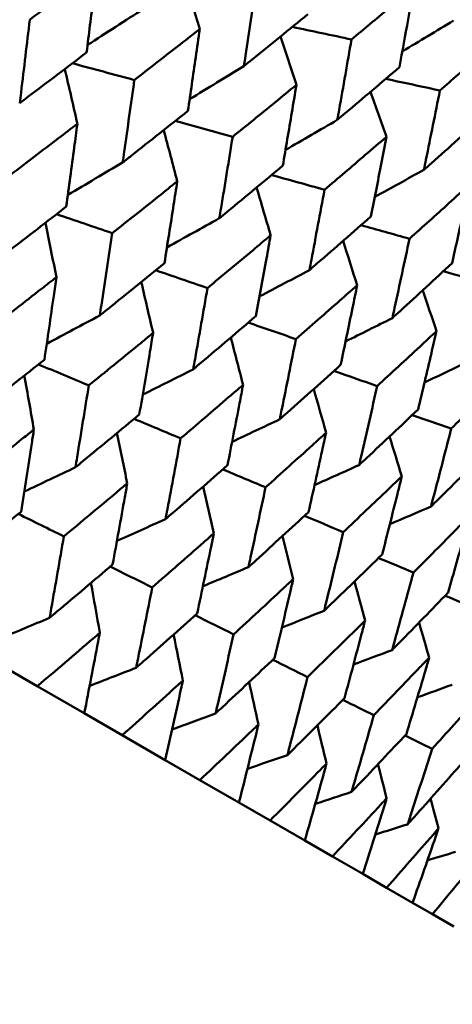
# Model space of a CAD drawing. Header units: millimetres. Extents: x 188 to 1913, y 148 to 2839.
# Tile 27 of 211: x 671.89 to 675.22, y 304.94 to 312.54. Entities that reach past the tile are written whole.
import ezdxf

# ---------------------------------------------------------------- set-up
doc = ezdxf.new("R2010")
doc.units = ezdxf.units.MM
doc.header["$LTSCALE"] = 10
doc.layers.add('Widoczne (ISO)', color=7, linetype='Continuous', lineweight=50)

msp = doc.modelspace()

# ---------------------------------------------------------------- linework, layer by layer
at = {"layer": 'Widoczne (ISO)'}
for p, q in [((672.0248, 307.3966), (671.7074, 307.5799)), ((672.0248, 307.3966), (672.3866, 307.1877)), ((672.6793, 307.0188), (672.3866, 307.1877)), ((672.6793, 307.0188), (673.0111, 306.8272)), ((673.2779, 306.6732), (673.0111, 306.8272)), ((673.2779, 306.6732), (673.5784, 306.4997)), ((673.8183, 306.3612), (673.5784, 306.4997)), ((673.8183, 306.3612), (674.0863, 306.2064)), ((674.2983, 306.084), (674.0863, 306.2064)), ((674.2983, 306.084), (674.5327, 305.9487)), ((674.716, 305.8429), (674.5327, 305.9487)), ((674.716, 305.8429), (674.916, 305.7274)), ((675.0698, 305.6386), (674.916, 305.7274)), ((675.0698, 305.6386), (675.2345, 305.5435))]:
    msp.add_line(p, q, dxfattribs=at)
msp.add_circle((644.0056, 290.0498), 50, dxfattribs=at)
for points, knots in [([(672.4832, 312.9219), (672.4244, 312.8778), (672.3654, 312.8337), (672.1934, 312.7051), (672.0801, 312.6207), (671.9666, 312.5365)], [0.03825175, 0.03825175, 0.03825175, 0.03825175, 0.06160817, 0.06160817, 0.10638617, 0.10638617, 0.10638617, 0.10638617]), ([(672.4044, 312.2837), (672.4221, 312.4233), (672.4394, 312.563), (672.4655, 312.7759), (672.4744, 312.8489), (672.4832, 312.9219)], [0.01681985, 0.01681985, 0.01681985, 0.01681985, 0.06159108, 0.06159108, 0.08495433, 0.08495433, 0.08495433, 0.08495433]), ([(673.7124, 312.8073), (673.6851, 312.6242), (673.6573, 312.4414), (673.6249, 312.2322), (673.6207, 312.2054), (673.6166, 312.1787)], [0.02530969, 0.02530969, 0.02530969, 0.02530969, 0.08465152, 0.08465152, 0.09334823, 0.09334823, 0.09334823, 0.09334823]), ([(674.926, 312.7849), (674.8621, 312.7313), (674.7981, 312.6776), (674.638, 312.5439), (674.5419, 312.4639), (674.4456, 312.384)], [0.03448054, 0.03448054, 0.03448054, 0.03448054, 0.06157222, 0.06157222, 0.10209717, 0.10209717, 0.10209717, 0.10209717]), ([(674.8152, 312.1706), (674.8378, 312.2931), (674.86, 312.4157), (674.8968, 312.6206), (674.9115, 312.7027), (674.926, 312.7849)], [0.02104899, 0.02104899, 0.02104899, 0.02104899, 0.0615671, 0.0615671, 0.08866561, 0.08866561, 0.08866561, 0.08866561]), ([(671.9666, 312.5365), (671.9446, 312.3494), (671.9222, 312.1625), (671.896, 311.9483), (671.8926, 311.9207), (671.8892, 311.8931)], [0.02053386, 0.02053386, 0.02053386, 0.02053386, 0.08016461, 0.08016461, 0.08898694, 0.08898694, 0.08898694, 0.08898694]), ([(673.6166, 312.1787), (673.6376, 312.1956), (673.6586, 312.2125), (673.8233, 312.3454), (673.9666, 312.4616), (674.1094, 312.5781)], [0.07597559, 0.07597559, 0.07597559, 0.07597559, 0.08464777, 0.08464777, 0.14401425, 0.14401425, 0.14401425, 0.14401425]), ([(673.2764, 312.464), (673.219, 312.419), (673.1615, 312.3741), (672.9936, 312.2431), (672.883, 312.1571), (672.7722, 312.0713)], [0.03825175, 0.03825175, 0.03825175, 0.03825175, 0.06160817, 0.06160817, 0.10638617, 0.10638617, 0.10638617, 0.10638617]), ([(673.185, 311.833), (673.2054, 311.971), (673.2256, 312.1091), (673.2558, 312.3196), (673.2662, 312.3918), (673.2764, 312.464)], [0.01681985, 0.01681985, 0.01681985, 0.01681985, 0.06159108, 0.06159108, 0.08495433, 0.08495433, 0.08495433, 0.08495433]), ([(674.4456, 312.384), (674.4143, 312.2032), (674.3825, 312.0227), (674.3456, 311.8161), (674.3409, 311.7896), (674.3361, 311.7632)], [0.02530969, 0.02530969, 0.02530969, 0.02530969, 0.08465152, 0.08465152, 0.09334823, 0.09334823, 0.09334823, 0.09334823]), ([(675.5929, 312.3999), (675.5309, 312.3451), (675.4688, 312.2904), (675.3136, 312.1539), (675.2203, 312.0722), (675.1268, 311.9907)], [0.03448054, 0.03448054, 0.03448054, 0.03448054, 0.06157222, 0.06157222, 0.10209717, 0.10209717, 0.10209717, 0.10209717]), ([(671.8892, 311.8931), (671.9114, 311.9098), (671.9335, 311.9265), (672.1057, 312.0564), (672.2553, 312.1699), (672.4044, 312.2837)], [0.07138254, 0.07138254, 0.07138254, 0.07138254, 0.08018544, 0.08018544, 0.13983561, 0.13983561, 0.13983561, 0.13983561]), ([(674.3361, 311.7632), (674.3566, 311.7805), (674.377, 311.7978), (674.5372, 311.9333), (674.6764, 312.0518), (674.8152, 312.1706)], [0.07597559, 0.07597559, 0.07597559, 0.07597559, 0.08464777, 0.08464777, 0.14401425, 0.14401425, 0.14401425, 0.14401425]), ([(672.7722, 312.0713), (672.7466, 311.8863), (672.7206, 311.7015), (672.6903, 311.4897), (672.6863, 311.4625), (672.6824, 311.4352)], [0.02053386, 0.02053386, 0.02053386, 0.02053386, 0.08016461, 0.08016461, 0.08898694, 0.08898694, 0.08898694, 0.08898694]), ([(674.0213, 312.0339), (673.9654, 311.9881), (673.9094, 311.9423), (673.7459, 311.8087), (673.6383, 311.7211), (673.5303, 311.6336)], [0.03825175, 0.03825175, 0.03825175, 0.03825175, 0.06160817, 0.06160817, 0.10638617, 0.10638617, 0.10638617, 0.10638617]), ([(673.9163, 311.4108), (673.9397, 311.547), (673.9629, 311.6834), (673.9976, 311.8913), (674.0095, 311.9626), (674.0213, 312.0339)], [0.01681985, 0.01681985, 0.01681985, 0.01681985, 0.06159108, 0.06159108, 0.08495433, 0.08495433, 0.08495433, 0.08495433]), ([(675.1268, 311.9907), (675.0914, 311.8123), (675.0555, 311.6342), (675.0137, 311.4303), (675.0084, 311.4043), (675.003, 311.3782)], [0.02530969, 0.02530969, 0.02530969, 0.02530969, 0.08465152, 0.08465152, 0.09334823, 0.09334823, 0.09334823, 0.09334823]), ([(672.6824, 311.4352), (672.704, 311.4522), (672.7256, 311.4692), (672.8936, 311.6015), (673.0395, 311.7171), (673.185, 311.833)], [0.07138254, 0.07138254, 0.07138254, 0.07138254, 0.08018544, 0.08018544, 0.13983561, 0.13983561, 0.13983561, 0.13983561]), ([(675.003, 311.3782), (675.0229, 311.3958), (675.0427, 311.4134), (675.198, 311.5517), (675.3331, 311.6727), (675.4677, 311.7939)], [0.07597559, 0.07597559, 0.07597559, 0.07597559, 0.08464777, 0.08464777, 0.14401425, 0.14401425, 0.14401425, 0.14401425]), ([(672.3336, 311.7333), (672.285, 311.6961), (672.2364, 311.6589), (672.0656, 311.5283), (671.9431, 311.4351), (671.8203, 311.342)], [0.04208868, 0.04208868, 0.04208868, 0.04208868, 0.06158988, 0.06158988, 0.11059803, 0.11059803, 0.11059803, 0.11059803]), ([(672.2479, 311.0951), (672.2687, 311.2471), (672.2893, 311.3991), (672.3176, 311.612), (672.3256, 311.6727), (672.3336, 311.7333)], [0.01259731, 0.01259731, 0.01259731, 0.01259731, 0.06159863, 0.06159863, 0.08110666, 0.08110666, 0.08110666, 0.08110666]), ([(673.5303, 311.6336), (673.5009, 311.4508), (673.4711, 311.2683), (673.4363, 311.059), (673.4318, 311.0321), (673.4273, 311.0051)], [0.02053386, 0.02053386, 0.02053386, 0.02053386, 0.08016461, 0.08016461, 0.08898694, 0.08898694, 0.08898694, 0.08898694]), ([(674.7148, 311.6335), (674.6606, 311.5867), (674.6062, 311.54), (674.4474, 311.4037), (674.3428, 311.3143), (674.2379, 311.2251)], [0.03825175, 0.03825175, 0.03825175, 0.03825175, 0.06160817, 0.06160817, 0.10638617, 0.10638617, 0.10638617, 0.10638617]), ([(674.5957, 311.0185), (674.6222, 311.153), (674.6485, 311.2876), (674.688, 311.4927), (674.7014, 311.5631), (674.7148, 311.6335)], [0.01681985, 0.01681985, 0.01681985, 0.01681985, 0.06159108, 0.06159108, 0.08495433, 0.08495433, 0.08495433, 0.08495433]), ([(673.4273, 311.0051), (673.4483, 311.0225), (673.4693, 311.0398), (673.6328, 311.1747), (673.7748, 311.2926), (673.9163, 311.4108)], [0.07138254, 0.07138254, 0.07138254, 0.07138254, 0.08018544, 0.08018544, 0.13983561, 0.13983561, 0.13983561, 0.13983561]), ([(673.103, 311.2891), (673.0557, 311.2512), (673.0083, 311.2133), (672.8418, 311.0802), (672.7223, 310.9852), (672.6026, 310.8904)], [0.04208868, 0.04208868, 0.04208868, 0.04208868, 0.06158988, 0.06158988, 0.11059803, 0.11059803, 0.11059803, 0.11059803]), ([(673.0042, 310.6585), (673.0282, 310.8086), (673.0518, 310.9589), (673.0845, 311.1692), (673.0938, 311.2292), (673.103, 311.2891)], [0.01259731, 0.01259731, 0.01259731, 0.01259731, 0.06159863, 0.06159863, 0.08110666, 0.08110666, 0.08110666, 0.08110666]), ([(675.3544, 311.2643), (675.3018, 311.2165), (675.2492, 311.1688), (675.0953, 311.0297), (674.9939, 310.9384), (674.8922, 310.8473)], [0.03825175, 0.03825175, 0.03825175, 0.03825175, 0.06160817, 0.06160817, 0.10638617, 0.10638617, 0.10638617, 0.10638617]), ([(675.2203, 310.6579), (675.2502, 310.7904), (675.2797, 310.9232), (675.3242, 311.1254), (675.3393, 311.1948), (675.3544, 311.2643)], [0.01681985, 0.01681985, 0.01681985, 0.01681985, 0.06159108, 0.06159108, 0.08495433, 0.08495433, 0.08495433, 0.08495433]), ([(674.2379, 311.2251), (674.2045, 311.0446), (674.1706, 310.8644), (674.1311, 310.6579), (674.126, 310.6313), (674.1208, 310.6047)], [0.02053386, 0.02053386, 0.02053386, 0.02053386, 0.08016461, 0.08016461, 0.08898694, 0.08898694, 0.08898694, 0.08898694]), ([(671.7368, 310.6997), (671.7585, 310.7164), (671.7801, 310.7331), (671.951, 310.8646), (672.0997, 310.9797), (672.2479, 311.0951)], [0.06686277, 0.06686277, 0.06686277, 0.06686277, 0.07557848, 0.07557848, 0.13558897, 0.13558897, 0.13558897, 0.13558897]), ([(674.1208, 310.6047), (674.1413, 310.6224), (674.1617, 310.6401), (674.3205, 310.7777), (674.4583, 310.898), (674.5957, 311.0185)], [0.07138254, 0.07138254, 0.07138254, 0.07138254, 0.08018544, 0.08018544, 0.13983561, 0.13983561, 0.13983561, 0.13983561]), ([(672.6026, 310.8904), (672.575, 310.7053), (672.5471, 310.5205), (672.5145, 310.3092), (672.5104, 310.2823), (672.5062, 310.2555)], [0.01556037, 0.01556037, 0.01556037, 0.01556037, 0.07555527, 0.07555527, 0.08428623, 0.08428623, 0.08428623, 0.08428623]), ([(673.8225, 310.8737), (673.7765, 310.835), (673.7305, 310.7963), (673.5686, 310.6606), (673.4524, 310.5637), (673.3359, 310.467)], [0.04208868, 0.04208868, 0.04208868, 0.04208868, 0.06158988, 0.06158988, 0.11059803, 0.11059803, 0.11059803, 0.11059803]), ([(673.7098, 310.2511), (673.7372, 310.3993), (673.7642, 310.5476), (673.8015, 310.7553), (673.812, 310.8145), (673.8225, 310.8737)], [0.01259731, 0.01259731, 0.01259731, 0.01259731, 0.06159863, 0.06159863, 0.08110666, 0.08110666, 0.08110666, 0.08110666]), ([(674.8922, 310.8473), (674.8545, 310.6693), (674.8163, 310.4916), (674.7719, 310.2879), (674.7662, 310.2617), (674.7604, 310.2354)], [0.02053386, 0.02053386, 0.02053386, 0.02053386, 0.08016461, 0.08016461, 0.08898694, 0.08898694, 0.08898694, 0.08898694]), ([(672.5062, 310.2555), (672.5273, 310.2725), (672.5484, 310.2895), (672.7149, 310.4235), (672.8598, 310.5409), (673.0042, 310.6585)], [0.06686277, 0.06686277, 0.06686277, 0.06686277, 0.07557848, 0.07557848, 0.13558897, 0.13558897, 0.13558897, 0.13558897]), ([(674.7604, 310.2354), (674.7802, 310.2535), (674.8, 310.2716), (674.9538, 310.4121), (675.0873, 310.5348), (675.2203, 310.6579)], [0.07138254, 0.07138254, 0.07138254, 0.07138254, 0.08018544, 0.08018544, 0.13983561, 0.13983561, 0.13983561, 0.13983561]), ([(672.1719, 310.551), (672.1337, 310.521), (672.0954, 310.491), (671.9261, 310.3587), (671.7949, 310.2566), (671.6633, 310.1547)], [0.04598621, 0.04598621, 0.04598621, 0.04598621, 0.06155279, 0.06155279, 0.11473062, 0.11473062, 0.11473062, 0.11473062]), ([(672.0795, 309.9144), (672.1038, 310.0782), (672.1277, 310.2423), (672.1582, 310.4547), (672.1651, 310.5028), (672.1719, 310.551)], [0.00838421, 0.00838421, 0.00838421, 0.00838421, 0.06155515, 0.06155515, 0.07712864, 0.07712864, 0.07712864, 0.07712864]), ([(674.4894, 310.4886), (674.4448, 310.4491), (674.4002, 310.4097), (674.2431, 310.2712), (674.1303, 310.1723), (674.0173, 310.0736)], [0.04208868, 0.04208868, 0.04208868, 0.04208868, 0.06158988, 0.06158988, 0.11059803, 0.11059803, 0.11059803, 0.11059803]), ([(674.3621, 309.8745), (674.3929, 310.0207), (674.4234, 310.167), (674.4656, 310.3719), (674.4775, 310.4302), (674.4894, 310.4886)], [0.01259731, 0.01259731, 0.01259731, 0.01259731, 0.06159863, 0.06159863, 0.08110666, 0.08110666, 0.08110666, 0.08110666]), ([(673.3359, 310.467), (673.3044, 310.2842), (673.2724, 310.1018), (673.2352, 309.8931), (673.2305, 309.8665), (673.2258, 309.84)], [0.01556037, 0.01556037, 0.01556037, 0.01556037, 0.07555527, 0.07555527, 0.08428623, 0.08428623, 0.08428623, 0.08428623]), ([(673.2258, 309.84), (673.2463, 309.8574), (673.2669, 309.8747), (673.4287, 310.0114), (673.5695, 310.1311), (673.7098, 310.2511)], [0.06686277, 0.06686277, 0.06686277, 0.06686277, 0.07557848, 0.07557848, 0.13558897, 0.13558897, 0.13558897, 0.13558897]), ([(672.9168, 310.1209), (672.8795, 310.0904), (672.8423, 310.0598), (672.6775, 309.9249), (672.5497, 309.8208), (672.4215, 309.7169)], [0.04598621, 0.04598621, 0.04598621, 0.04598621, 0.06155279, 0.06155279, 0.11473062, 0.11473062, 0.11473062, 0.11473062]), ([(672.8108, 309.4922), (672.8386, 309.654), (672.866, 309.816), (672.901, 310.0258), (672.9089, 310.0734), (672.9168, 310.1209)], [0.00838421, 0.00838421, 0.00838421, 0.00838421, 0.06155515, 0.06155515, 0.07712864, 0.07712864, 0.07712864, 0.07712864]), ([(675.101, 310.1355), (675.0579, 310.0952), (675.0147, 310.0549), (674.8626, 309.9135), (674.7535, 309.8125), (674.644, 309.7117)], [0.04208868, 0.04208868, 0.04208868, 0.04208868, 0.06158988, 0.06158988, 0.11059803, 0.11059803, 0.11059803, 0.11059803]), ([(674.9584, 309.5303), (674.9929, 309.6743), (675.027, 309.8185), (675.0743, 310.0204), (675.0877, 310.078), (675.101, 310.1355)], [0.01259731, 0.01259731, 0.01259731, 0.01259731, 0.06159863, 0.06159863, 0.08110666, 0.08110666, 0.08110666, 0.08110666]), ([(674.0173, 310.0736), (673.9816, 309.8933), (673.9454, 309.7132), (673.9034, 309.5073), (673.898, 309.4812), (673.8927, 309.455)], [0.01556037, 0.01556037, 0.01556037, 0.01556037, 0.07555527, 0.07555527, 0.08428623, 0.08428623, 0.08428623, 0.08428623]), ([(671.5737, 309.5149), (671.5945, 309.5311), (671.6152, 309.5474), (671.7842, 309.6803), (671.9321, 309.7972), (672.0795, 309.9144)], [0.06241522, 0.06241522, 0.06241522, 0.06241522, 0.0708546, 0.0708546, 0.13127416, 0.13127416, 0.13127416, 0.13127416]), ([(673.8927, 309.455), (673.9126, 309.4727), (673.9325, 309.4904), (674.0895, 309.6299), (674.2261, 309.7521), (674.3621, 309.8745)], [0.06686277, 0.06686277, 0.06686277, 0.06686277, 0.07557848, 0.07557848, 0.13558897, 0.13558897, 0.13558897, 0.13558897]), ([(675.6549, 309.8157), (675.6133, 309.7745), (675.5716, 309.7334), (675.4248, 309.5889), (675.3194, 309.4858), (675.2137, 309.3828)], [0.04208868, 0.04208868, 0.04208868, 0.04208868, 0.06158988, 0.06158988, 0.11059803, 0.11059803, 0.11059803, 0.11059803]), ([(672.4215, 309.7169), (672.3919, 309.5318), (672.3619, 309.3469), (672.3271, 309.1365), (672.3229, 309.1106), (672.3186, 309.0848)], [0.01044349, 0.01044349, 0.01044349, 0.01044349, 0.07085106, 0.07085106, 0.07930241, 0.07930241, 0.07930241, 0.07930241]), ([(673.6104, 309.7205), (673.5742, 309.6893), (673.538, 309.6581), (673.378, 309.5205), (673.2538, 309.4143), (673.1292, 309.3083)], [0.04598621, 0.04598621, 0.04598621, 0.04598621, 0.06155279, 0.06155279, 0.11473062, 0.11473062, 0.11473062, 0.11473062]), ([(673.49, 309.1), (673.5215, 309.2597), (673.5527, 309.4196), (673.5924, 309.6266), (673.6014, 309.6736), (673.6104, 309.7205)], [0.00838421, 0.00838421, 0.00838421, 0.00838421, 0.06155515, 0.06155515, 0.07712864, 0.07712864, 0.07712864, 0.07712864]), ([(674.644, 309.7117), (674.6039, 309.5339), (674.5634, 309.3564), (674.5163, 309.1535), (674.5103, 309.1277), (674.5043, 309.1019)], [0.01556037, 0.01556037, 0.01556037, 0.01556037, 0.07555527, 0.07555527, 0.08428623, 0.08428623, 0.08428623, 0.08428623]), ([(672.3186, 309.0848), (672.3388, 309.1014), (672.3589, 309.118), (672.5235, 309.2535), (672.6674, 309.3727), (672.8108, 309.4922)], [0.06241522, 0.06241522, 0.06241522, 0.06241522, 0.0708546, 0.0708546, 0.13127416, 0.13127416, 0.13127416, 0.13127416]), ([(674.5043, 309.1019), (674.5236, 309.12), (674.5428, 309.138), (674.6947, 309.2805), (674.8268, 309.4052), (674.9584, 309.5303)], [0.06686277, 0.06686277, 0.06686277, 0.06686277, 0.07557848, 0.07557848, 0.13558897, 0.13558897, 0.13558897, 0.13558897]), ([(671.9984, 309.3759), (671.9703, 309.3534), (671.9423, 309.331), (671.7751, 309.1973), (671.6355, 309.0862), (671.4955, 308.9754)], [0.04993807, 0.04993807, 0.04993807, 0.04993807, 0.0614821, 0.0614821, 0.11877783, 0.11877783, 0.11877783, 0.11877783]), ([(671.8993, 308.7423), (671.9273, 308.9177), (671.9548, 309.0934), (671.9875, 309.3049), (671.9929, 309.3404), (671.9984, 309.3759)], [0.00418374, 0.00418374, 0.00418374, 0.00418374, 0.06147247, 0.06147247, 0.07302352, 0.07302352, 0.07302352, 0.07302352]), ([(674.2499, 309.3512), (674.2149, 309.3194), (674.1798, 309.2876), (674.0248, 309.1471), (673.9044, 309.0387), (673.7836, 308.9305)], [0.04598621, 0.04598621, 0.04598621, 0.04598621, 0.06155279, 0.06155279, 0.11473062, 0.11473062, 0.11473062, 0.11473062]), ([(674.1145, 308.7394), (674.15, 308.8969), (674.185, 309.0545), (674.2298, 309.2587), (674.2399, 309.305), (674.2499, 309.3512)], [0.00838421, 0.00838421, 0.00838421, 0.00838421, 0.06155515, 0.06155515, 0.07712864, 0.07712864, 0.07712864, 0.07712864]), ([(675.2137, 309.3828), (675.169, 309.2077), (675.1239, 309.0328), (675.0715, 308.8329), (675.0648, 308.8075), (675.0582, 308.7821)], [0.01556037, 0.01556037, 0.01556037, 0.01556037, 0.07555527, 0.07555527, 0.08428623, 0.08428623, 0.08428623, 0.08428623]), ([(673.1292, 309.3083), (673.0955, 309.1255), (673.0613, 308.943), (673.0219, 308.7353), (673.017, 308.7099), (673.0122, 308.6844)], [0.01044349, 0.01044349, 0.01044349, 0.01044349, 0.07085106, 0.07085106, 0.07930241, 0.07930241, 0.07930241, 0.07930241]), ([(675.0582, 308.7821), (675.0768, 308.8006), (675.0954, 308.819), (675.242, 308.9645), (675.3694, 309.0919), (675.4963, 309.2197)], [0.06686277, 0.06686277, 0.06686277, 0.06686277, 0.07557848, 0.07557848, 0.13558897, 0.13558897, 0.13558897, 0.13558897]), ([(673.0122, 308.6844), (673.0318, 308.7013), (673.0514, 308.7182), (673.2111, 308.8565), (673.3508, 308.9781), (673.49, 309.1)], [0.06241522, 0.06241522, 0.06241522, 0.06241522, 0.0708546, 0.0708546, 0.13127416, 0.13127416, 0.13127416, 0.13127416]), ([(672.7179, 308.9604), (672.6907, 308.9375), (672.6635, 308.9146), (672.5009, 308.7782), (672.3651, 308.665), (672.2289, 308.552)], [0.04993807, 0.04993807, 0.04993807, 0.04993807, 0.0614821, 0.0614821, 0.11877783, 0.11877783, 0.11877783, 0.11877783]), ([(672.6049, 308.3349), (672.6368, 308.5081), (672.6682, 308.6816), (672.7055, 308.8903), (672.7117, 308.9254), (672.7179, 308.9604)], [0.00418374, 0.00418374, 0.00418374, 0.00418374, 0.06147247, 0.06147247, 0.07302352, 0.07302352, 0.07302352, 0.07302352]), ([(674.833, 309.0146), (674.7991, 308.9821), (674.7652, 308.9496), (674.6153, 308.8061), (674.499, 308.6954), (674.3822, 308.5849)], [0.04598621, 0.04598621, 0.04598621, 0.04598621, 0.06155279, 0.06155279, 0.11473062, 0.11473062, 0.11473062, 0.11473062]), ([(674.6819, 308.4119), (674.7214, 308.567), (674.7605, 308.7223), (674.8104, 308.9234), (674.8217, 308.969), (674.833, 309.0146)], [0.00838421, 0.00838421, 0.00838421, 0.00838421, 0.06155515, 0.06155515, 0.07712864, 0.07712864, 0.07712864, 0.07712864]), ([(673.7836, 308.9305), (673.7456, 308.7502), (673.7071, 308.5702), (673.6627, 308.3654), (673.6572, 308.3402), (673.6517, 308.3151)], [0.01044349, 0.01044349, 0.01044349, 0.01044349, 0.07085106, 0.07085106, 0.07930241, 0.07930241, 0.07930241, 0.07930241]), ([(671.4, 308.3396), (671.4195, 308.3551), (671.4389, 308.3707), (671.6058, 308.5046), (671.7528, 308.6233), (671.8993, 308.7423)], [0.05804162, 0.05804162, 0.05804162, 0.05804162, 0.06605559, 0.06605559, 0.12689392, 0.12689392, 0.12689392, 0.12689392]), ([(673.6517, 308.3151), (673.6707, 308.3324), (673.6897, 308.3497), (673.8445, 308.4908), (673.9798, 308.6149), (674.1145, 308.7394)], [0.06241522, 0.06241522, 0.06241522, 0.06241522, 0.0708546, 0.0708546, 0.13127416, 0.13127416, 0.13127416, 0.13127416]), ([(675.3572, 308.712), (675.3245, 308.6787), (675.2918, 308.6455), (675.1474, 308.4989), (675.0352, 308.3858), (674.9225, 308.2729)], [0.04598621, 0.04598621, 0.04598621, 0.04598621, 0.06155279, 0.06155279, 0.11473062, 0.11473062, 0.11473062, 0.11473062]), ([(675.1898, 308.1186), (675.2335, 308.2713), (675.2768, 308.4242), (675.3322, 308.6222), (675.3447, 308.6671), (675.3572, 308.712)], [0.00838421, 0.00838421, 0.00838421, 0.00838421, 0.06155515, 0.06155515, 0.07712864, 0.07712864, 0.07712864, 0.07712864]), ([(673.3848, 308.5754), (673.3584, 308.552), (673.332, 308.5287), (673.1743, 308.3894), (673.0425, 308.2739), (672.9103, 308.1586)], [0.04993807, 0.04993807, 0.04993807, 0.04993807, 0.0614821, 0.0614821, 0.11877783, 0.11877783, 0.11877783, 0.11877783]), ([(673.257, 307.9584), (673.293, 308.1292), (673.3286, 308.3003), (673.3707, 308.5062), (673.3778, 308.5408), (673.3848, 308.5754)], [0.00418374, 0.00418374, 0.00418374, 0.00418374, 0.06147247, 0.06147247, 0.07302352, 0.07302352, 0.07302352, 0.07302352]), ([(674.3822, 308.5849), (674.3397, 308.4072), (674.2966, 308.2298), (674.247, 308.028), (674.2409, 308.0033), (674.2348, 307.9785)], [0.01044349, 0.01044349, 0.01044349, 0.01044349, 0.07085106, 0.07085106, 0.07930241, 0.07930241, 0.07930241, 0.07930241]), ([(672.2289, 308.552), (672.1972, 308.3668), (672.1651, 308.1818), (672.1282, 307.9728), (672.1239, 307.9485), (672.1196, 307.9241)], [0.00523804, 0.00523804, 0.00523804, 0.00523804, 0.06606705, 0.06606705, 0.07409033, 0.07409033, 0.07409033, 0.07409033]), ([(674.2348, 307.9785), (674.2531, 307.9962), (674.2715, 308.0138), (674.421, 308.1579), (674.5517, 308.2847), (674.6819, 308.4119)], [0.06241522, 0.06241522, 0.06241522, 0.06241522, 0.0708546, 0.0708546, 0.13127416, 0.13127416, 0.13127416, 0.13127416]), ([(672.1196, 307.9241), (672.1385, 307.94), (672.1574, 307.9559), (672.3197, 308.0925), (672.4625, 308.2135), (672.6049, 308.3349)], [0.05804162, 0.05804162, 0.05804162, 0.05804162, 0.06605559, 0.06605559, 0.12689392, 0.12689392, 0.12689392, 0.12689392]), ([(674.9225, 308.2729), (674.8753, 308.0979), (674.8276, 307.9233), (674.7725, 307.7246), (674.7657, 307.7002), (674.759, 307.6759)], [0.01044349, 0.01044349, 0.01044349, 0.01044349, 0.07085106, 0.07085106, 0.07930241, 0.07930241, 0.07930241, 0.07930241]), ([(673.9964, 308.2223), (673.9709, 308.1984), (673.9453, 308.1746), (673.7927, 308.0324), (673.6652, 307.9144), (673.5372, 307.7967)], [0.04993807, 0.04993807, 0.04993807, 0.04993807, 0.0614821, 0.0614821, 0.11877783, 0.11877783, 0.11877783, 0.11877783]), ([(673.8532, 307.6142), (673.8935, 307.7825), (673.9333, 307.9511), (673.9806, 308.1541), (673.9885, 308.1882), (673.9964, 308.2223)], [0.00418374, 0.00418374, 0.00418374, 0.00418374, 0.06147247, 0.06147247, 0.07302352, 0.07302352, 0.07302352, 0.07302352]), ([(672.9103, 308.1586), (672.8744, 307.9758), (672.838, 307.7933), (672.7963, 307.5871), (672.7914, 307.5631), (672.7865, 307.5391)], [0.00523804, 0.00523804, 0.00523804, 0.00523804, 0.06606705, 0.06606705, 0.07409033, 0.07409033, 0.07409033, 0.07409033]), ([(674.759, 307.6759), (674.7766, 307.6939), (674.7943, 307.7119), (674.9385, 307.8592), (675.0644, 307.9887), (675.1898, 308.1186)], [0.06241522, 0.06241522, 0.06241522, 0.06241522, 0.0708546, 0.0708546, 0.13127416, 0.13127416, 0.13127416, 0.13127416]), ([(672.7865, 307.5391), (672.8049, 307.5553), (672.8232, 307.5715), (672.9806, 307.7109), (673.1191, 307.8345), (673.257, 307.9584)], [0.05804162, 0.05804162, 0.05804162, 0.05804162, 0.06605559, 0.06605559, 0.12689392, 0.12689392, 0.12689392, 0.12689392]), ([(674.5503, 307.9025), (674.5257, 307.8781), (674.501, 307.8538), (674.3537, 307.7085), (674.2305, 307.588), (674.1069, 307.4677)], [0.04993807, 0.04993807, 0.04993807, 0.04993807, 0.0614821, 0.0614821, 0.11877783, 0.11877783, 0.11877783, 0.11877783]), ([(674.3911, 307.3036), (674.4359, 307.4694), (674.4801, 307.6355), (674.5327, 307.8354), (674.5415, 307.8689), (674.5503, 307.9025)], [0.00418374, 0.00418374, 0.00418374, 0.00418374, 0.06147247, 0.06147247, 0.07302352, 0.07302352, 0.07302352, 0.07302352]), ([(672.5065, 307.8086), (672.4892, 307.7937), (672.4719, 307.7788), (672.3119, 307.6412), (672.1686, 307.5187), (672.0248, 307.3966)], [0.05393723, 0.05393723, 0.05393723, 0.05393723, 0.06137399, 0.06137399, 0.12273355, 0.12273355, 0.12273355, 0.12273355]), ([(672.3866, 307.1877), (672.4228, 307.3719), (672.4585, 307.5565), (672.498, 307.7637), (672.5023, 307.7861), (672.5065, 307.8086)], [0, 0, 0, 0, 0.06135239, 0.06135239, 0.06879633, 0.06879633, 0.06879633, 0.06879633]), ([(673.5372, 307.7967), (673.4968, 307.6164), (673.4559, 307.4366), (673.4091, 307.2333), (673.4036, 307.2096), (673.3981, 307.186)], [0.00523804, 0.00523804, 0.00523804, 0.00523804, 0.06606705, 0.06606705, 0.07409033, 0.07409033, 0.07409033, 0.07409033]), ([(673.3981, 307.186), (673.4159, 307.2025), (673.4336, 307.2191), (673.5859, 307.3615), (673.7198, 307.4876), (673.8532, 307.6142)], [0.05804162, 0.05804162, 0.05804162, 0.05804162, 0.06605559, 0.06605559, 0.12689392, 0.12689392, 0.12689392, 0.12689392]), ([(675.0443, 307.6173), (675.0206, 307.5924), (674.9968, 307.5675), (674.855, 307.4191), (674.7364, 307.2959), (674.6173, 307.173)], [0.04993807, 0.04993807, 0.04993807, 0.04993807, 0.0614821, 0.0614821, 0.11877783, 0.11877783, 0.11877783, 0.11877783]), ([(674.8685, 307.028), (674.9179, 307.1911), (674.9668, 307.3545), (675.0249, 307.5512), (675.0346, 307.5843), (675.0443, 307.6173)], [0.00418374, 0.00418374, 0.00418374, 0.00418374, 0.06147247, 0.06147247, 0.07302352, 0.07302352, 0.07302352, 0.07302352]), ([(673.1461, 307.4393), (673.1293, 307.4241), (673.1126, 307.4089), (672.9575, 307.2684), (672.8187, 307.1434), (672.6793, 307.0188)], [0.05393723, 0.05393723, 0.05393723, 0.05393723, 0.06137399, 0.06137399, 0.12273355, 0.12273355, 0.12273355, 0.12273355]), ([(673.0111, 306.8272), (673.0518, 307.0088), (673.092, 307.1907), (673.1365, 307.3951), (673.1413, 307.4172), (673.1461, 307.4393)], [0, 0, 0, 0, 0.06135239, 0.06135239, 0.06879633, 0.06879633, 0.06879633, 0.06879633]), ([(674.1069, 307.4677), (674.0619, 307.2902), (674.0163, 307.113), (673.9642, 306.9128), (673.9581, 306.8895), (673.952, 306.8662)], [0.00523804, 0.00523804, 0.00523804, 0.00523804, 0.06606705, 0.06606705, 0.07409033, 0.07409033, 0.07409033, 0.07409033]), ([(675.4764, 307.3678), (675.4537, 307.3423), (675.4308, 307.3169), (675.2947, 307.1652), (675.1808, 307.0393), (675.0664, 306.9137)], [0.04993807, 0.04993807, 0.04993807, 0.04993807, 0.0614821, 0.0614821, 0.11877783, 0.11877783, 0.11877783, 0.11877783]), ([(673.952, 306.8662), (673.9691, 306.8831), (673.9862, 306.9), (674.1332, 307.0455), (674.2624, 307.1744), (674.3911, 307.3036)], [0.05804162, 0.05804162, 0.05804162, 0.05804162, 0.06605559, 0.06605559, 0.12689392, 0.12689392, 0.12689392, 0.12689392]), ([(674.6173, 307.173), (674.5675, 306.9983), (674.5171, 306.8239), (674.4595, 306.6269), (674.4527, 306.6039), (674.446, 306.581)], [0.00523804, 0.00523804, 0.00523804, 0.00523804, 0.06606705, 0.06606705, 0.07409033, 0.07409033, 0.07409033, 0.07409033]), ([(673.7291, 307.1027), (673.7129, 307.0872), (673.6967, 307.0717), (673.5469, 306.9281), (673.4127, 306.8005), (673.2779, 306.6732)], [0.05393723, 0.05393723, 0.05393723, 0.05393723, 0.06137399, 0.06137399, 0.12273355, 0.12273355, 0.12273355, 0.12273355]), ([(673.5784, 306.4997), (673.6238, 306.6785), (673.6687, 306.8578), (673.7184, 307.0591), (673.7238, 307.0809), (673.7291, 307.1027)], [0, 0, 0, 0, 0.06135239, 0.06135239, 0.06879633, 0.06879633, 0.06879633, 0.06879633]), ([(674.446, 306.581), (674.4625, 306.5983), (674.4789, 306.6156), (674.6204, 306.7642), (674.7447, 306.8959), (674.8685, 307.028)], [0.05804162, 0.05804162, 0.05804162, 0.05804162, 0.06605559, 0.06605559, 0.12689392, 0.12689392, 0.12689392, 0.12689392]), ([(675.0664, 306.9137), (675.0116, 306.7419), (674.9562, 306.5703), (674.8929, 306.3766), (674.8855, 306.354), (674.8781, 306.3315)], [0.00523804, 0.00523804, 0.00523804, 0.00523804, 0.06606705, 0.06606705, 0.07409033, 0.07409033, 0.07409033, 0.07409033]), ([(674.2533, 306.8001), (674.2377, 306.7842), (674.2221, 306.7683), (674.0777, 306.6217), (673.9483, 306.4912), (673.8183, 306.3612)], [0.05393723, 0.05393723, 0.05393723, 0.05393723, 0.06137399, 0.06137399, 0.12273355, 0.12273355, 0.12273355, 0.12273355]), ([(674.0863, 306.2064), (674.1366, 306.3825), (674.1863, 306.5589), (674.2414, 306.7571), (674.2474, 306.7786), (674.2533, 306.8001)], [0, 0, 0, 0, 0.06135239, 0.06135239, 0.06879633, 0.06879633, 0.06879633, 0.06879633]), ([(674.8781, 306.3315), (674.894, 306.3491), (674.9098, 306.3668), (675.0455, 306.5187), (675.1648, 306.6534), (675.2836, 306.7884)], [0.05804162, 0.05804162, 0.05804162, 0.05804162, 0.06605559, 0.06605559, 0.12689392, 0.12689392, 0.12689392, 0.12689392]), ([(674.7166, 306.5326), (674.7016, 306.5164), (674.6866, 306.5002), (674.5478, 306.3503), (674.4233, 306.217), (674.2983, 306.084)], [0.05393723, 0.05393723, 0.05393723, 0.05393723, 0.06137399, 0.06137399, 0.12273355, 0.12273355, 0.12273355, 0.12273355]), ([(674.5327, 305.9487), (674.588, 306.1218), (674.6428, 306.2954), (674.7035, 306.4904), (674.71, 306.5115), (674.7166, 306.5326)], [0, 0, 0, 0, 0.06135239, 0.06135239, 0.06879633, 0.06879633, 0.06879633, 0.06879633]), ([(675.1172, 306.3013), (675.1028, 306.2847), (675.0884, 306.2682), (674.9553, 306.115), (674.836, 305.9787), (674.716, 305.8429)], [0.05393723, 0.05393723, 0.05393723, 0.05393723, 0.06137399, 0.06137399, 0.12273355, 0.12273355, 0.12273355, 0.12273355]), ([(674.916, 305.7274), (674.9765, 305.8976), (675.0363, 306.0682), (675.1028, 306.2598), (675.11, 306.2806), (675.1172, 306.3013)], [0, 0, 0, 0, 0.06135239, 0.06135239, 0.06879633, 0.06879633, 0.06879633, 0.06879633]), ([(675.4534, 306.1072), (675.4397, 306.0902), (675.4259, 306.0733), (675.2987, 305.9167), (675.1846, 305.7775), (675.0698, 305.6386)], [0.05393723, 0.05393723, 0.05393723, 0.05393723, 0.06137399, 0.06137399, 0.12273355, 0.12273355, 0.12273355, 0.12273355])]:
    msp.add_open_spline(points, degree=3, knots=knots, dxfattribs=at)
for points in [[(673.2764, 312.464), (673.2373, 312.5973), (673.198, 312.7305), (673.1587, 312.8637)], [(672.8472, 312.6229), (672.7021, 312.5288), (672.557, 312.435), (672.4117, 312.3416)], [(675.232, 312.5293), (675.1006, 312.45), (674.9691, 312.371), (674.8375, 312.2922)], [(673.99, 312.4808), (674.1419, 312.4485), (674.2937, 312.4163), (674.4456, 312.384)], [(674.0213, 312.0339), (673.9807, 312.1584), (673.94, 312.2828), (673.8993, 312.4072)], [(672.3336, 311.7333), (672.3015, 311.8744), (672.2693, 312.0154), (672.237, 312.1562)], [(672.295, 312.2003), (672.4541, 312.1573), (672.6131, 312.1143), (672.7722, 312.0713)], [(673.6166, 312.1787), (673.4772, 312.0933), (673.3378, 312.0083), (673.1983, 311.9235)], [(674.7099, 312.0805), (674.8489, 312.0506), (674.9878, 312.0206), (675.1268, 311.9907)], [(674.7148, 311.6335), (674.6739, 311.749), (674.6328, 311.8645), (674.5917, 311.9799)], [(674.3361, 311.7632), (674.2032, 311.6861), (674.0702, 311.6092), (673.9372, 311.5325)], [(673.103, 311.2891), (673.0685, 311.4213), (673.034, 311.5534), (672.9993, 311.6855)], [(673.0873, 311.7553), (673.235, 311.7147), (673.3826, 311.6742), (673.5303, 311.6336)], [(672.6824, 311.4352), (672.5418, 311.3519), (672.4011, 311.269), (672.2604, 311.1865)], [(673.8297, 311.3385), (673.9658, 311.3007), (674.1018, 311.2629), (674.2379, 311.2251)], [(675.003, 311.3782), (674.8773, 311.3087), (674.7515, 311.2395), (674.6255, 311.1705)], [(673.8225, 310.8737), (673.7868, 310.9969), (673.7509, 311.12), (673.7149, 311.2431)], [(672.1731, 311.0369), (672.3163, 310.9881), (672.4594, 310.9392), (672.6026, 310.8904)], [(673.4273, 311.0051), (673.2928, 310.9301), (673.1583, 310.8554), (673.0237, 310.781)], [(672.1719, 310.551), (672.144, 310.6909), (672.1159, 310.8308), (672.0877, 310.9706)], [(674.5194, 310.9517), (674.6437, 310.9169), (674.768, 310.8821), (674.8922, 310.8473)], [(674.4894, 310.4886), (674.4533, 310.6026), (674.4171, 310.7166), (674.3808, 310.8305)], [(672.9374, 310.6042), (673.0703, 310.5585), (673.2031, 310.5127), (673.3359, 310.467)], [(674.1208, 310.6047), (673.9932, 310.5373), (673.8655, 310.4702), (673.7378, 310.4033)], [(675.1539, 310.5964), (675.2661, 310.5649), (675.3784, 310.5333), (675.4907, 310.5018)], [(672.9168, 310.1209), (672.8866, 310.2519), (672.8563, 310.3828), (672.8259, 310.5136)], [(675.101, 310.1355), (675.0654, 310.2401), (675.0297, 310.3447), (674.994, 310.4492)], [(672.5062, 310.2555), (672.3701, 310.1827), (672.234, 310.1103), (672.0978, 310.0381)], [(673.6507, 310.2006), (673.7729, 310.1583), (673.8951, 310.1159), (674.0173, 310.0736)], [(674.7604, 310.2354), (674.6404, 310.1752), (674.5202, 310.1152), (674.4001, 310.0554)], [(673.6104, 309.7205), (673.5789, 309.8423), (673.5474, 309.964), (673.5158, 310.0857)], [(672.0339, 309.8781), (672.1631, 309.8244), (672.2923, 309.7706), (672.4215, 309.7169)], [(675.3434, 309.8988), (675.2317, 309.8453), (675.1199, 309.792), (675.0081, 309.7389)], [(671.9984, 309.3759), (671.9742, 309.5147), (671.9498, 309.6534), (671.9254, 309.792)], [(673.2258, 309.84), (673.0962, 309.7749), (672.9666, 309.7101), (672.837, 309.6454)], [(674.3102, 309.8278), (674.4215, 309.7891), (674.5327, 309.7504), (674.644, 309.7117)], [(674.2499, 309.3512), (674.2182, 309.4636), (674.1864, 309.5759), (674.1545, 309.6882)], [(674.9133, 309.4875), (675.0134, 309.4526), (675.1136, 309.4177), (675.2137, 309.3828)], [(672.7701, 309.4583), (672.8898, 309.4083), (673.0095, 309.3583), (673.1292, 309.3083)], [(673.8927, 309.455), (673.7704, 309.397), (673.6481, 309.3391), (673.5257, 309.2815)], [(672.7179, 308.9604), (672.6917, 309.0901), (672.6653, 309.2196), (672.6388, 309.3491)], [(674.833, 309.0146), (674.8017, 309.1173), (674.7704, 309.22), (674.7391, 309.3226)], [(674.5043, 309.1019), (674.39, 309.0504), (674.2756, 308.9991), (674.1612, 308.948)], [(672.3186, 309.0848), (672.1871, 309.0221), (672.0555, 308.9596), (671.9239, 308.8973)], [(673.4541, 309.0685), (673.5639, 309.0225), (673.6738, 308.9765), (673.7836, 308.9305)], [(673.3848, 308.5754), (673.3574, 308.6956), (673.3299, 308.8158), (673.3023, 308.936)], [(671.8784, 308.7253), (671.9952, 308.6675), (672.112, 308.6098), (672.2289, 308.552)], [(675.0582, 308.7821), (674.9526, 308.7368), (674.847, 308.6916), (674.7413, 308.6466)], [(673.0122, 308.6844), (672.8876, 308.6287), (672.763, 308.5731), (672.6384, 308.5178)], [(674.0831, 308.7104), (674.1828, 308.6686), (674.2825, 308.6267), (674.3822, 308.5849)], [(673.9964, 308.2223), (673.9687, 308.3329), (673.9409, 308.4434), (673.913, 308.5539)], [(674.6547, 308.3853), (674.744, 308.3479), (674.8333, 308.3104), (674.9225, 308.2729)], [(672.5863, 308.319), (672.6943, 308.2656), (672.8023, 308.2121), (672.9103, 308.1586)], [(673.6517, 308.3151), (673.5348, 308.2659), (673.4179, 308.2168), (673.3009, 308.1679)], [(672.5065, 307.8086), (672.4838, 307.9368), (672.461, 308.065), (672.4381, 308.1931)], [(674.5503, 307.9025), (674.5231, 308.0031), (674.4958, 308.1037), (674.4685, 308.2042)], [(675.1667, 308.0947), (675.2453, 308.0617), (675.3239, 308.0288), (675.4025, 307.9958)], [(674.2348, 307.9785), (674.1262, 307.9352), (674.0177, 307.8921), (673.9091, 307.8491)], [(672.1196, 307.9241), (671.9927, 307.8709), (671.8658, 307.8179), (671.7389, 307.7651)], [(673.2406, 307.9437), (673.3395, 307.8947), (673.4383, 307.8457), (673.5372, 307.7967)], [(675.0443, 307.6173), (675.0183, 307.7075), (674.9923, 307.7978), (674.9662, 307.888)], [(673.1461, 307.4393), (673.1223, 307.5579), (673.0985, 307.6765), (673.0745, 307.795)], [(674.759, 307.6759), (674.6596, 307.6381), (674.5601, 307.6006), (674.4607, 307.5631)], [(673.8389, 307.6006), (673.9283, 307.5563), (674.0176, 307.512), (674.1069, 307.4677)], [(672.7865, 307.5391), (672.667, 307.4922), (672.5475, 307.4456), (672.4279, 307.3991)], [(673.7291, 307.1027), (673.7051, 307.2114), (673.681, 307.32), (673.6568, 307.4285)], [(675.2222, 307.4084), (675.1327, 307.3759), (675.0432, 307.3435), (674.9537, 307.3112)], [(674.3788, 307.2913), (674.4583, 307.2519), (674.5378, 307.2124), (674.6173, 307.173)], [(673.3981, 307.186), (673.2867, 307.145), (673.1752, 307.1041), (673.0637, 307.0634)], [(674.2533, 306.8001), (674.2298, 306.8984), (674.2062, 306.9967), (674.1826, 307.095)], [(674.8581, 307.0169), (674.9276, 306.9825), (674.997, 306.9481), (675.0664, 306.9137)], [(673.952, 306.8662), (673.8493, 306.8305), (673.7467, 306.795), (673.6439, 306.7596)], [(674.7166, 306.5326), (674.6943, 306.6202), (674.6719, 306.7078), (674.6495, 306.7953)], [(674.446, 306.581), (674.3528, 306.5503), (674.2597, 306.5197), (674.1665, 306.4892)], [(675.1172, 306.3013), (675.0967, 306.3777), (675.0762, 306.4541), (675.0556, 306.5304)], [(674.8781, 306.3315), (674.7952, 306.3054), (674.7123, 306.2794), (674.6294, 306.2535)], [(675.2467, 306.1187), (675.1748, 306.097), (675.1029, 306.0753), (675.031, 306.0537)]]:
    msp.add_open_spline(points, degree=3, dxfattribs=at)

doc.saveas('drawing.dxf')
